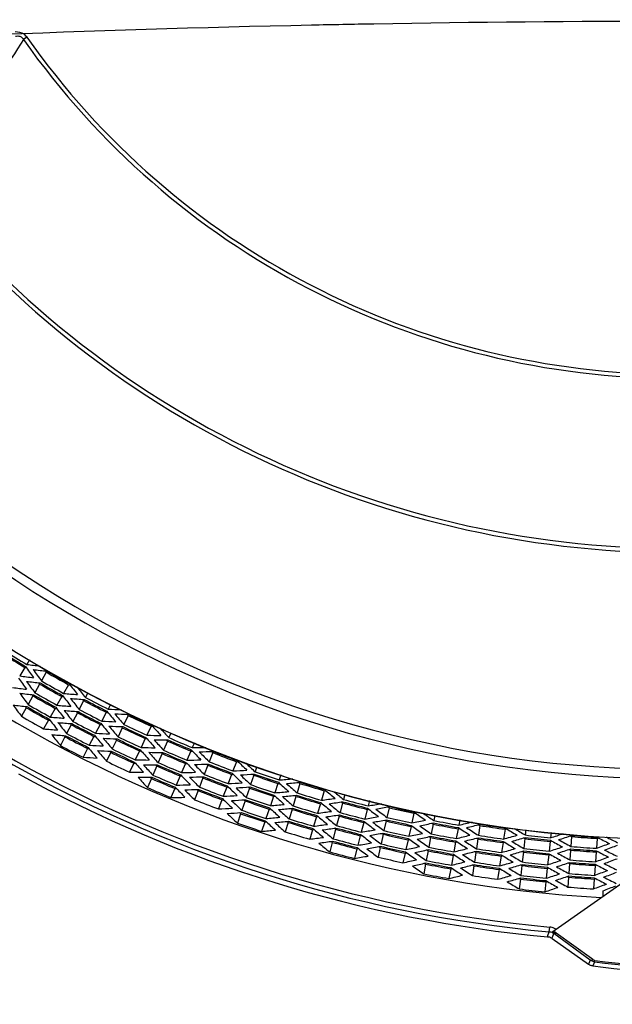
# Model space of a CAD drawing. Header units: millimetres. Extents: x 0 to 420, y 0 to 297.
# Tile 147 of 256: x 146 to 159, y 189 to 210. Entities that reach past the tile are written whole.
import ezdxf

# ---------------------------------------------------------------- set-up
doc = ezdxf.new("R2010")
doc.units = ezdxf.units.MM
doc.header["$LTSCALE"] = 23.1
doc.layers.get('0').update_dxf_attribs({"linetype": 'CONTINUOUS'})
for name, color, linetype in [('02___PRT_ALL_AXES', 7, 'CONTINUOUS'), ('06___PRT_ALL_SURFS', 7, 'CONTINUOUS'), ('DIM_PILOTEES', 7, 'CONTINUOUS')]:
    doc.layers.add(name, color=color, linetype=linetype)
doc.styles.get("Standard").update_dxf_attribs({"font": 'txt', "width": 0.7})
doc.dimstyles.new('DIMSTYLE_3', dxfattribs={"dimtxt": 2.5, "dimasz": 3.5, "dimexe": 2, "dimexo": 0, "dimtad": 1, "dimdec": 0, "dimlfac": 5, "dimdsep": 46, "dimtxsty": 'Standard', "dimblk": '_FILLED', "dimblk1": '_FILLED', "dimblk2": '_FILLED', "dimcen": 0.09, "dimazin": 2, "dimtp": 0.5, "dimtm": 0.5, "dimtfac": 1, "dimtdec": 0, "dimtofl": 0, "dimtmove": 0, "dimatfit": 3, "dimldrblk": '_FILLED', "dimfxl": 0, "dimtolj": 1, "dimarcsym": 0})

# ---------------------------------------------------------------- blocks, each defined once
blk = doc.blocks.new('_FILLED')
at = {"color": 0, "linetype": 'ByBlock'}
blk.add_solid([(0, 0), (-1, 0.1429), (-1, -0.1429)], dxfattribs=at)
blk = doc.blocks.new('*D5')
at = {"layer": 'DIM_PILOTEES', "color": 2, "linetype": 'Continuous'}
for p, q in [((131.361, 226.347), (110.954, 226.347)), ((112.954, 226.347), (112.954, 191.345)), ((112.954, 156.343), (112.954, 191.345)), ((149.071, 156.343), (110.954, 156.343))]:
    blk.add_line(p, q, dxfattribs=at)
at = {"layer": 'DIM_PILOTEES', "color": 2, "linetype": 'Continuous', "xscale": 3.5, "yscale": 3.5, "zscale": 3.5}
for p, rotation in [((112.954, 226.347), 90), ((112.954, 156.343), 270)]:
    blk.add_blockref('_FILLED', p, dxfattribs=dict(at, rotation=rotation))
at = {"layer": 'DIM_PILOTEES', "color": 2, "linetype": 'Continuous', "insert": (109.829, 191.345), "char_height": 2.5, "width": 8.30357, "attachment_point": 2, "rotation": 90, "line_spacing_factor": 0.9}
blk.add_mtext('{\\ftxt;\\W0.0001;\\H0.0001;\\~}{\\ftxt;\\W2.2142857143;\\H2.5; }{\\ftxt;\\W0.0001;\\H0.0001;\\~}', dxfattribs=at)

msp = doc.modelspace()

# ---------------------------------------------------------------- linework, layer by layer
at = {"color": 7, "linetype": 'Continuous'}
for p, q in [((146.4224, 209.2168), (146.3532, 209.1681)), ((146.4809, 196.2371), (146.4247, 196.1454)), ((146.3848, 196.0802), (146.277, 195.9043)), ((146.831, 195.9819), (146.7297, 195.8022)), ((146.6922, 195.7355), (146.5909, 195.5558)), ((147.2938, 195.7211), (147.1925, 195.5414)), ((147.6908, 195.5489), (147.6441, 195.4583)), ((146.5534, 195.4892), (146.4521, 195.3095)), ((147.155, 195.4748), (147.0537, 195.2951)), ((147.6091, 195.3904), (147.5144, 195.2071)), ((148.1665, 195.3123), (148.1161, 195.2147)), ((146.4146, 195.2429), (146.3133, 195.0631)), ((147.0162, 195.2284), (146.9149, 195.0487)), ((147.4794, 195.1391), (147.3848, 194.9558)), ((147.5271, 195.1434), (147.4794, 195.1434)), ((147.9093, 195.2341), (147.9093, 195.2633)), ((148.081, 195.1468), (147.9864, 194.9635)), ((148.0293, 195.173), (148.0293, 195.2021)), ((148.0453, 195.194), (148.0453, 195.1649)), ((146.8773, 194.9821), (146.7761, 194.8024)), ((147.3497, 194.8879), (147.2551, 194.7046)), ((147.9514, 194.8955), (147.8568, 194.7122)), ((148.5333, 195.0814), (148.4455, 194.8947)), ((148.4129, 194.8255), (148.3251, 194.6389)), ((149.0139, 194.8552), (148.9261, 194.6686)), ((149.4214, 194.7097), (149.3826, 194.6188)), ((147.22, 194.6366), (147.1254, 194.4533)), ((147.8217, 194.6442), (147.7271, 194.4609)), ((148.2925, 194.5697), (148.2047, 194.383)), ((148.8935, 194.5994), (148.8057, 194.4127)), ((149.3526, 194.5485), (149.2716, 194.3587)), ((149.9149, 194.5131), (149.8711, 194.4104)), ((147.692, 194.393), (147.5974, 194.2097)), ((148.1721, 194.3138), (148.0843, 194.1272)), ((148.7731, 194.3435), (148.6853, 194.1569)), ((149.2416, 194.2884), (149.1607, 194.0986)), ((149.8411, 194.3401), (149.7602, 194.1503)), ((149.8333, 194.3715), (149.8333, 194.3433)), ((150.2969, 194.3079), (150.223, 194.1154)), ((150.2933, 194.3116), (150.2933, 194.3317)), ((150.4133, 194.2623), (150.4133, 194.2902)), ((150.4293, 194.2839), (150.4293, 194.256)), ((148.6527, 194.0877), (148.5649, 193.901)), ((149.7302, 194.08), (149.6493, 193.8902)), ((150.7928, 194.1176), (150.7189, 193.925)), ((149.1307, 194.0283), (149.0497, 193.8385)), ((150.1956, 194.044), (150.1217, 193.8514)), ((150.2933, 194.0056), (150.2933, 194.0335)), ((150.4133, 193.9591), (150.4133, 193.9869)), ((150.4293, 193.9807), (150.4293, 193.9529)), ((151.211, 194.0058), (151.1778, 193.9088)), ((149.0197, 193.7682), (148.9388, 193.5784)), ((149.6193, 193.8199), (149.5383, 193.6301)), ((150.0943, 193.78), (150.0203, 193.5874)), ((150.2591, 193.7434), (150.1875, 193.7434)), ((150.6915, 193.8536), (150.6176, 193.661)), ((151.153, 193.8365), (151.0862, 193.6413)), ((151.4209, 193.7434), (151.5017, 193.7434)), ((151.4853, 193.7434), (151.4853, 193.749)), ((151.6556, 193.6644), (151.5887, 193.4692)), ((151.7169, 193.8436), (151.6803, 193.7368)), ((152.1125, 193.6658), (152.0529, 193.4683)), ((149.5083, 193.5598), (149.4274, 193.3701)), ((149.9929, 193.516), (149.919, 193.3234)), ((150.5902, 193.5896), (150.5162, 193.3971)), ((151.0614, 193.5689), (150.9946, 193.3738)), ((152.621, 193.5122), (152.5614, 193.3148)), ((150.4888, 193.3257), (150.4149, 193.1331)), ((150.9699, 193.3014), (150.903, 193.1063)), ((151.564, 193.3969), (151.4972, 193.2017)), ((152.0308, 193.3951), (151.9712, 193.1976)), ((153.0008, 193.2582), (152.9485, 193.0587)), ((153.0471, 193.4344), (153.0202, 193.3322)), ((153.5629, 193.3075), (153.534, 193.1974)), ((151.4724, 193.1294), (151.4056, 192.9342)), ((151.949, 193.1244), (151.8894, 192.9269)), ((152.5393, 193.2416), (152.4796, 193.0441)), ((153.5146, 193.1235), (153.4623, 192.9239)), ((153.9702, 193.1583), (153.9252, 192.957)), ((154.4886, 193.0424), (154.4436, 192.8411)), ((150.8783, 193.0339), (150.8114, 192.8388)), ((151.3808, 192.8619), (151.314, 192.6667)), ((151.8673, 192.8537), (151.8077, 192.6562)), ((152.4575, 192.9709), (152.3979, 192.7734)), ((152.9291, 192.9847), (152.8767, 192.7852)), ((153.4429, 192.85), (153.3905, 192.6504)), ((153.9085, 192.8823), (153.8635, 192.681)), ((154.9197, 192.9986), (154.8999, 192.8921)), ((155.443, 192.9075), (155.4222, 192.7953)), ((152.3758, 192.7002), (152.3162, 192.5027)), ((152.8573, 192.7112), (152.805, 192.5117)), ((154.4269, 192.7665), (154.3819, 192.5651)), ((154.886, 192.8169), (154.8484, 192.6141)), ((155.4083, 192.7201), (155.3707, 192.5173)), ((155.8601, 192.7882), (155.83, 192.5841)), ((156.3856, 192.7106), (156.3554, 192.5065)), ((156.819, 192.7006), (156.8068, 192.5908)), ((157.3473, 192.6458), (157.3348, 192.5326)), ((152.7856, 192.4377), (152.7332, 192.2382)), ((153.3711, 192.5765), (153.3188, 192.3769)), ((153.8469, 192.6064), (153.8019, 192.4051)), ((154.3652, 192.4905), (154.3202, 192.2892)), ((154.8345, 192.5389), (154.7969, 192.3361)), ((155.3568, 192.4421), (155.3192, 192.2393)), ((155.8188, 192.5085), (155.7887, 192.3044)), ((156.3443, 192.4309), (156.3141, 192.2268)), ((156.7985, 192.5148), (156.7758, 192.3098)), ((157.3264, 192.4566), (157.3038, 192.2515)), ((157.772, 192.5576), (157.7569, 192.3518)), ((158.3018, 192.5187), (158.2867, 192.3129)), ((153.2994, 192.303), (153.247, 192.1034)), ((153.7852, 192.3304), (153.7402, 192.1291)), ((154.783, 192.2609), (154.7454, 192.058)), ((155.7775, 192.2288), (155.7474, 192.0247)), ((156.7674, 192.2338), (156.7448, 192.0287)), ((157.7513, 192.2756), (157.7362, 192.0698)), ((158.2811, 192.2367), (158.266, 192.0309)), ((154.3035, 192.2146), (154.2585, 192.0132)), ((155.3052, 192.1641), (155.2676, 191.9612)), ((156.303, 192.1512), (156.2728, 191.9471)), ((157.2954, 192.1755), (157.2727, 191.9705)), ((154.7314, 191.9828), (154.6938, 191.78)), ((155.2537, 191.8861), (155.2161, 191.6832)), ((155.7362, 191.949), (155.7061, 191.745)), ((156.2617, 191.8714), (156.2315, 191.6674)), ((156.7364, 191.9527), (156.7138, 191.7477)), ((157.2643, 191.8944), (157.2417, 191.6894)), ((157.7306, 191.9936), (157.7155, 191.7878)), ((158.2604, 191.9547), (158.2453, 191.7489)), ((156.7054, 191.6717), (156.6827, 191.4666)), ((157.2333, 191.6134), (157.2107, 191.4084)), ((157.3595, 190.5694), (158.8447, 191.6094)), ((157.7099, 191.7116), (157.6948, 191.5058)), ((158.2397, 191.6727), (158.2245, 191.4669)), ((158.4282, 191.3178), (158.4282, 191.4294)), ((157.3062, 190.5714), (157.3156, 190.6709)), ((157.2677, 190.4659), (157.2861, 190.5164)), ((157.2861, 190.5164), (157.2993, 190.5525)), ((157.2993, 190.5525), (157.3062, 190.5714)), ((157.2993, 190.5525), (157.3062, 190.5714)), ((157.3304, 190.4521), (157.3201, 190.461)), ((157.3633, 190.4307), (157.3688, 190.4456)), ((157.3633, 190.4307), (158.1258, 189.8968)), ((157.3688, 190.4456), (157.3952, 190.5172)), ((157.3952, 190.5172), (157.4021, 190.5361)), ((158.1605, 189.9847), (157.4023, 190.5367)), ((158.1842, 190.0173), (157.4534, 190.5481)), ((158.1605, 189.9847), (158.1316, 189.9115)), ((158.2136, 189.996), (158.1842, 190.0173)), ((158.1316, 189.9115), (158.1258, 189.8968)), ((158.1316, 189.9115), (158.1258, 189.8968)), ((158.1771, 189.8689), (158.1647, 189.8696)), ((158.2178, 189.8771), (158.2121, 189.8627)), ((158.2178, 189.8771), (158.2121, 189.8627)), ((158.247, 189.95), (158.2178, 189.8771))]:
    msp.add_line(p, q, dxfattribs=at)
for centre, radius, start, end in [((159.9613, 218.7434), 16.6393, 215.13193, 324.86965), ((159.9613, 218.7434), 16.5547, 215.13193, 324.86965), ((159.9613, 218.7434), 24.9822, 207.00618, 332.99383), ((159.9613, 218.7434), 24.788, 207.34866, 332.65134), ((159.9613, 218.7434), 26.2436, 206.79009, 333.2099), ((159.9613, 218.7434), 26.2391, 206.79009, 333.2099), ((159.9613, 218.7434), 20.2704, 217.14636, 322.85872), ((159.9613, 218.7434), 20.1845, 217.14636, 322.85872), ((159.9613, 218.7434), 28.2969, 215.38391, 264.61609), ((159.9613, 218.7434), 28.1969, 215.38391, 264.61609), ((159.9613, 215.5434), 32.8633, 210.13171, 329.86829), ((159.9613, 215.5434), 32.8, 209.97295, 330.02705), ((159.9613, 218.7434), 26.4186, 237.92401, 239.07599), ((159.9613, 218.7434), 26.3926, 237.92344, 239.07656), ((159.9613, 218.7434), 26.3421, 237.92233, 239.07767), ((159.9613, 218.7434), 26.2772, 240.02091, 241.17909), ((159.9613, 218.7434), 26.2512, 240.02033, 241.17967), ((159.9613, 218.7434), 26.5599, 240.02707, 241.17293), ((159.9613, 218.7434), 26.534, 240.02651, 241.17349), ((159.9613, 218.7434), 26.4835, 240.02542, 241.17458), ((159.9613, 218.7434), 26.8167, 240.03256, 241.16744), ((159.9613, 218.7434), 26.7662, 240.03149, 241.16851), ((159.9613, 215.5434), 35, 215.2002, 324.7998), ((159.9613, 215.5434), 35.04, 215.29282, 324.70718), ((159.9613, 215.5434), 34.8, 215.22771, 324.77229), ((159.9613, 218.7434), 27.049, 240.03743, 241.16257), ((159.9613, 218.7434), 26.8427, 240.03311, 241.16689), ((159.9613, 218.7434), 26.4186, 242.12401, 243.27599), ((159.9613, 218.7434), 26.3926, 242.12344, 243.27656), ((159.9613, 218.7434), 26.3421, 242.12233, 243.27767), ((159.9613, 218.7434), 27.1254, 240.03902, 241.16098), ((159.9613, 218.7434), 27.0995, 240.03848, 241.16152), ((159.9613, 218.7434), 26.7013, 242.13011, 243.26989), ((159.9613, 218.7434), 26.6753, 242.12955, 243.27045), ((159.9613, 218.7434), 26.6249, 242.12847, 243.27153), ((159.9613, 218.7434), 26.2512, 244.22033, 245.37967), ((159.9613, 218.7434), 27.3317, 240.04325, 241.15675), ((159.9613, 218.7434), 26.9841, 242.13608, 243.26392), ((159.9613, 218.7434), 26.9581, 242.13553, 243.26447), ((159.9613, 218.7434), 26.9076, 242.13447, 243.26553), ((159.9613, 218.7434), 26.4835, 244.22542, 245.37458), ((159.9613, 218.7434), 26.2772, 244.22091, 245.37909), ((159.9613, 218.7434), 27.1903, 242.14036, 243.25964), ((159.9613, 218.7434), 26.5599, 244.22707, 245.37293), ((159.9613, 218.7434), 26.534, 244.22651, 245.37349), ((159.9613, 218.7434), 27.2668, 242.14193, 243.25807), ((159.9613, 218.7434), 27.2408, 242.14139, 243.25861), ((159.9613, 218.7434), 26.8427, 244.23311, 245.36689), ((159.9613, 218.7434), 26.8167, 244.23256, 245.36744), ((159.9613, 218.7434), 26.7662, 244.23149, 245.36851), ((159.9613, 218.7434), 26.4186, 246.32401, 247.47599), ((159.9613, 218.7434), 26.3926, 246.32344, 247.47656), ((159.9613, 218.7434), 26.3421, 246.32233, 247.47767), ((159.9613, 218.7434), 27.4731, 242.14612, 243.25388), ((159.9613, 218.7434), 27.1254, 244.23902, 245.36098), ((159.9613, 218.7434), 27.0995, 244.23848, 245.36152), ((159.9613, 218.7434), 27.049, 244.23743, 245.36257), ((159.9613, 218.7434), 26.7013, 246.33011, 247.46989), ((159.9613, 218.7434), 26.6753, 246.32955, 247.47045), ((159.9613, 218.7434), 26.6249, 246.32847, 247.47153), ((159.9613, 218.7434), 26.2772, 248.42091, 249.57909), ((159.9613, 218.7434), 26.2512, 248.42033, 249.57967), ((159.9613, 218.7434), 27.3317, 244.24325, 245.35675), ((159.9613, 218.7434), 26.9076, 246.33447, 247.46553), ((159.9613, 218.7434), 26.534, 248.42651, 249.57349), ((159.9613, 218.7434), 26.4835, 248.42542, 249.57458), ((159.9613, 218.7434), 26.9841, 246.33608, 247.46392), ((159.9613, 218.7434), 26.9581, 246.33553, 247.46447), ((159.9613, 218.7434), 26.5599, 248.42707, 249.57293), ((159.9613, 218.7434), 26.3421, 250.52233, 251.67767), ((159.9613, 218.7434), 27.2668, 246.34193, 247.45807), ((159.9613, 218.7434), 27.2408, 246.34139, 247.45861), ((159.9613, 218.7434), 27.1903, 246.34036, 247.45964), ((159.9613, 218.7434), 26.8427, 248.43311, 249.56689), ((159.9613, 218.7434), 26.8167, 248.43256, 249.56744), ((159.9613, 218.7434), 26.7662, 248.43149, 249.56851), ((159.9613, 218.7434), 26.4186, 250.52401, 251.67599), ((159.9613, 218.7434), 26.3926, 250.52344, 251.67656), ((159.9613, 218.7434), 26.2772, 252.62091, 253.77909), ((159.9613, 218.7434), 26.2512, 252.62033, 253.77967), ((159.9613, 218.7434), 27.4731, 246.34612, 247.45388), ((159.9613, 218.7434), 27.1254, 248.43902, 249.56098), ((159.9613, 218.7434), 27.0995, 248.43848, 249.56152), ((159.9613, 218.7434), 27.049, 248.43743, 249.56257), ((159.9613, 218.7434), 26.7013, 250.53011, 251.66989), ((159.9613, 218.7434), 26.6753, 250.52955, 251.67045), ((159.9613, 218.7434), 26.6249, 250.52847, 251.67153), ((159.9613, 218.7434), 26.4835, 252.62542, 253.77458), ((159.9613, 218.7434), 27.3317, 248.44325, 249.55675), ((159.9613, 218.7434), 26.9841, 250.53608, 251.66392), ((159.9613, 218.7434), 26.9581, 250.53553, 251.66447), ((159.9613, 218.7434), 26.9076, 250.53447, 251.66553), ((159.9613, 218.7434), 26.5599, 252.62707, 253.77293), ((159.9613, 218.7434), 26.534, 252.62651, 253.77349), ((159.9613, 218.7434), 26.4186, 254.72401, 255.87599), ((159.9613, 218.7434), 26.3926, 254.72344, 255.87656), ((159.9613, 218.7434), 26.3421, 254.72233, 255.87767), ((159.9613, 218.7434), 27.2408, 250.54139, 251.65861), ((159.9613, 218.7434), 27.1903, 250.54036, 251.65964), ((159.9613, 218.7434), 26.8427, 252.63311, 253.76689), ((159.9613, 218.7434), 26.8167, 252.63256, 253.76744), ((159.9613, 218.7434), 26.7662, 252.63149, 253.76851), ((159.9613, 218.7434), 26.6249, 254.72847, 255.87153), ((159.9613, 218.7434), 26.2772, 256.82091, 257.97909), ((159.9613, 218.7434), 26.2512, 256.82033, 257.97967), ((159.9613, 218.7434), 27.4731, 250.54612, 251.65388), ((159.9613, 218.7434), 27.2668, 250.54193, 251.65807), ((159.9613, 218.7434), 27.1254, 252.63902, 253.76098), ((159.9613, 218.7434), 27.0995, 252.63848, 253.76152), ((159.9613, 218.7434), 27.049, 252.63743, 253.76257), ((159.9613, 218.7434), 26.7013, 254.73011, 255.86989), ((159.9613, 218.7434), 26.6753, 254.72955, 255.87045), ((159.9613, 218.7434), 26.5599, 256.82707, 257.97293), ((159.9613, 218.7434), 26.534, 256.82651, 257.97349), ((159.9613, 218.7434), 26.4835, 256.82542, 257.97458), ((159.9613, 218.7434), 26.3926, 258.92344, 260.07656), ((159.9613, 218.7434), 26.3421, 258.92233, 260.07767), ((159.9613, 218.7434), 27.3317, 252.64325, 253.75675), ((159.9613, 218.7434), 26.9841, 254.73608, 255.86392), ((159.9613, 218.7434), 26.9581, 254.73553, 255.86447), ((159.9613, 218.7434), 26.9076, 254.73447, 255.86553), ((159.9613, 218.7434), 26.8167, 256.83256, 257.96744), ((159.9613, 218.7434), 26.7662, 256.83149, 257.96851), ((159.9613, 218.7434), 26.4186, 258.92401, 260.07599), ((159.9613, 218.7434), 26.2772, 261.02091, 262.17909), ((159.9613, 218.7434), 26.2512, 261.02033, 262.17967), ((159.9613, 218.7434), 27.2668, 254.74193, 255.85807), ((159.9613, 218.7434), 27.2408, 254.74139, 255.85861), ((159.9613, 218.7434), 27.1903, 254.74036, 255.85964), ((159.9613, 218.7434), 26.8427, 256.83311, 257.96689), ((159.9613, 218.7434), 26.7013, 258.93011, 260.06989), ((159.9613, 218.7434), 26.6753, 258.92955, 260.07045), ((159.9613, 218.7434), 26.6249, 258.92847, 260.07153), ((159.9613, 218.7434), 26.5599, 261.02707, 262.17293), ((159.9613, 218.7434), 26.534, 261.02651, 262.17349), ((159.9613, 218.7434), 26.4835, 261.02542, 262.17458), ((159.9613, 218.7434), 26.4186, 263.12401, 264.27599), ((159.9613, 218.7434), 26.3926, 263.12344, 264.27656), ((159.9613, 218.7434), 26.3421, 263.12233, 264.27767), ((159.9613, 218.7434), 26.2772, 265.22091, 266.37909), ((159.9613, 218.7434), 26.2512, 265.22033, 266.37967), ((159.9613, 218.7434), 27.4731, 254.74612, 255.85388), ((159.9613, 218.7434), 27.1254, 256.83902, 257.96098), ((159.9613, 218.7434), 27.0995, 256.83848, 257.96152), ((159.9613, 218.7434), 27.049, 256.83743, 257.96257), ((159.9613, 218.7434), 26.9841, 258.93608, 260.06392), ((159.9613, 218.7434), 26.9581, 258.93553, 260.06447), ((159.9613, 218.7434), 26.9076, 258.93447, 260.06553), ((159.9613, 218.7434), 26.8427, 261.03311, 262.16689), ((159.9613, 218.7434), 26.8167, 261.03256, 262.16744), ((159.9613, 218.7434), 26.7662, 261.03149, 262.16851), ((159.9613, 218.7434), 26.7013, 263.13011, 264.26989), ((159.9613, 218.7434), 26.6753, 263.12955, 264.27045), ((159.9613, 218.7434), 26.6249, 263.12847, 264.27153), ((159.9613, 218.7434), 26.5599, 265.22707, 266.37293), ((159.9613, 218.7434), 26.534, 265.22651, 266.37349), ((159.9613, 218.7434), 26.4835, 265.22542, 266.37458), ((159.9613, 218.7434), 27.3317, 256.84325, 257.95675), ((159.9613, 218.7434), 27.1903, 258.94036, 260.05964), ((159.9613, 218.7434), 27.049, 261.03743, 262.16257), ((159.9613, 218.7434), 26.9076, 263.13447, 264.26553), ((159.9613, 218.7434), 26.8167, 265.23256, 266.36744), ((159.9613, 218.7434), 26.7662, 265.23149, 266.36851), ((159.9613, 218.7434), 27.2668, 258.94193, 260.05807), ((159.9613, 218.7434), 27.2408, 258.94139, 260.05861), ((159.9613, 218.7434), 27.1254, 261.03902, 262.16098), ((159.9613, 218.7434), 27.0995, 261.03848, 262.16152), ((159.9613, 218.7434), 26.9841, 263.13608, 264.26392), ((159.9613, 218.7434), 26.9581, 263.13553, 264.26447), ((159.9613, 218.7434), 26.8427, 265.23311, 266.36689), ((159.9613, 218.7434), 27.4731, 258.94612, 260.05388), ((159.9613, 218.7434), 27.3317, 261.04325, 262.15675), ((159.9613, 218.7434), 27.2668, 263.14193, 264.25807), ((159.9613, 218.7434), 27.2408, 263.14139, 264.25861), ((159.9613, 218.7434), 27.1903, 263.14036, 264.25964), ((159.9613, 218.7434), 27.1254, 265.23902, 266.36098), ((159.9613, 218.7434), 27.0995, 265.23848, 266.36152), ((159.9613, 218.7434), 27.049, 265.23743, 266.36257), ((159.9613, 218.7434), 27.4731, 263.14612, 264.25388), ((159.9613, 218.7434), 27.3317, 265.24325, 266.35675), ((157.2874, 190.3722), 0.3, 79.73334, 84.61021), ((157.2874, 190.3719), 0.3003, 70.83001, 79.73198), ((157.2871, 190.3716), 0.3007, 58.63217, 70.80109), ((157.2875, 190.3724), 0.1999, 80.37095, 84.62215), ((156.7746, 183.2819), 7.3109, 84.85579, 85.41158), ((155.8649, 188.581), 2.4876, 51.82607, 53.06801), ((159.9613, 218.7434), 28.2935, 264.72472, 264.86733), ((157.2809, 190.3104), 0.2937, 54.03298, 59.46808), ((159.9613, 201.8509), 11.9942, 261.82992, 278.17008), ((158.0441, 189.7338), 0.1816, 48.38087, 59.6561), ((159.9613, 202.0634), 12.3255, 261.84105, 278.15895), ((159.9613, 201.8757), 12.0483, 261.81964, 278.18036)]:
    msp.add_arc(centre, radius, start, end, dxfattribs=at)
for centre, major_axis, start_param, end_param in [((147.7653, 226.2171), (27.8921, -17.0923), -1.109203, -1.1004421), ((147.73, 226.2387), (27.9728, -17.1417), -1.1092291, -1.1082175), ((172.0735, 211.321), (27.7005, -16.9749), -2.0142724, -2.0052415), ((147.6518, 225.6795), (28.1517, -15.8627), -1.1364487, -1.1273692), ((172.4896, 211.6841), (28.652, -16.1446), -2.0413811, -2.0323415), ((172.3924, 211.7388), (28.4298, -16.0194), -2.0334291, -2.032412), ((172.2039, 211.2411), (27.9986, -17.1576), -2.0143688, -2.0054334), ((147.6349, 226.297), (28.1902, -17.275), -1.1092989, -1.1003074), ((147.5186, 225.7545), (28.4562, -16.0343), -1.1362547, -1.1272718), ((172.6228, 211.609), (28.9566, -16.3162), -2.0411905, -2.0322466), ((172.5256, 211.6638), (28.7344, -16.191), -2.0333219, -2.0323156), ((147.5302, 225.748), (28.4298, -16.0194), -1.1091807, -1.1081636), ((172.2708, 211.8074), (28.1517, -15.8627), -2.0142235, -2.005144), ((147.5046, 226.3769), (28.4883, -17.4576), -1.1093927, -1.1004959), ((147.3855, 225.8295), (28.7608, -16.2059), -1.1360649, -1.1271765), ((172.7559, 211.534), (29.2611, -16.4878), -2.0410039, -2.0321537), ((172.6588, 211.5887), (29.039, -16.3626), -2.033217, -2.0322213), ((147.433, 225.8027), (28.652, -16.1446), -1.1092512, -1.1002116), ((172.6719, 212.183), (29.0691, -15.0037), -2.0408596, -2.0323897), ((147.2523, 225.9046), (29.0654, -16.3775), -1.135879, -1.1270831), ((172.8891, 211.459), (29.5657, -16.6594), -2.0408212, -2.0320628), ((147.397, 225.823), (28.7344, -16.191), -1.109277, -1.1082708), ((172.404, 211.7323), (28.4562, -16.0343), -2.0143209, -2.0053379), ((147.338, 225.2588), (28.8694, -14.9006), -1.1363512, -1.1273202), ((172.8078, 212.1128), (29.3797, -15.164), -2.0412853, -2.0322938), ((172.7087, 212.164), (29.1531, -15.047), -2.0333752, -2.0323635), ((172.792, 211.5137), (29.3435, -16.5342), -2.0331142, -2.0321289), ((147.2638, 225.8981), (29.039, -16.3626), -1.1093713, -1.1083757), ((172.5372, 211.6573), (28.7608, -16.2059), -2.0144162, -2.0055278), ((147.2998, 225.8778), (28.9566, -16.3162), -1.109346, -1.1004021), ((147.2022, 225.3289), (29.18, -15.0609), -1.1361593, -1.1272239), ((172.9436, 212.0427), (29.6903, -15.3243), -2.0410967, -2.0321999), ((172.8445, 212.0939), (29.4637, -15.2074), -2.0332692, -2.0322682), ((147.2139, 225.3228), (29.1531, -15.047), -1.1092291, -1.1082175), ((172.5846, 212.228), (28.8694, -14.9006), -2.0142724, -2.0052415), ((147.2507, 225.3038), (29.0691, -15.0037), -1.109203, -1.1003453), ((147.1769, 224.7593), (29.2378, -13.7583), -1.1364487, -1.1273692), ((172.973, 212.6206), (29.7575, -14.0028), -2.0413811, -2.0323415), ((172.8721, 212.6681), (29.5267, -13.8942), -2.0334291, -2.032412), ((147.1307, 225.9731), (29.3435, -16.5342), -1.1094637, -1.1084784), ((172.6703, 211.5822), (29.0654, -16.3775), -2.0145095, -2.0057137), ((147.1667, 225.9528), (29.2611, -16.4878), -1.1094389, -1.1005887), ((147.0663, 225.399), (29.4906, -15.2213), -1.1359714, -1.1271295), ((173.0794, 211.9726), (30.001, -15.4847), -2.0409121, -2.032108), ((172.9803, 212.0238), (29.7744, -15.3677), -2.0331653, -2.0321749), ((147.0781, 225.3929), (29.4637, -15.2074), -1.1093244, -1.1083235), ((172.7205, 212.1579), (29.18, -15.0609), -2.0143688, -2.0054334), ((147.1148, 225.374), (29.3797, -15.164), -1.1092989, -1.1003074), ((147.0335, 226.0278), (29.5657, -16.6594), -1.1095299, -1.1007715), ((146.9305, 225.4691), (29.8013, -15.3816), -1.1357875, -1.1270372), ((173.2153, 211.9025), (30.3116, -15.645), -2.0407312, -2.032018), ((146.979, 225.4441), (29.6903, -15.3243), -1.1093927, -1.1004959), ((147.0386, 224.8244), (29.5541, -13.9071), -1.1362547, -1.1272718), ((173.1113, 212.5555), (30.0738, -14.1516), -2.0411905, -2.0322466), ((173.0104, 212.603), (29.843, -14.0431), -2.0333219, -2.0323156), ((147.0506, 224.8187), (29.5267, -13.8942), -1.1091807, -1.1081636), ((172.7457, 212.7275), (29.2378, -13.7583), -2.0142235, -2.005144), ((173.1183, 213.1315), (30.0898, -12.8344), -2.0406378, -2.0323897), ((173.1162, 211.9537), (30.085, -15.528), -2.0330637, -2.0320835), ((146.9423, 225.463), (29.7744, -15.3677), -1.1094178, -1.1084273), ((172.8563, 212.0878), (29.4906, -15.2213), -2.0144631, -2.0056212), ((146.9003, 224.8895), (29.8704, -14.056), -1.1360649, -1.1271765), ((173.2496, 212.4904), (30.3901, -14.3005), -2.0410039, -2.0321537), ((173.1487, 212.5379), (30.1593, -14.1919), -2.033217, -2.0322213), ((146.9122, 224.8838), (29.843, -14.0431), -1.109277, -1.1082708), ((172.884, 212.6624), (29.5541, -13.9071), -2.0143209, -2.0053379), ((146.9497, 224.8662), (29.7575, -14.0028), -1.1092512, -1.1002116), ((146.8947, 224.3168), (29.8831, -12.7462), -1.1363512, -1.1273202), ((173.2589, 213.0715), (30.4114, -12.9716), -2.0412853, -2.0322938), ((173.1563, 213.1153), (30.1768, -12.8715), -2.0333752, -2.0323635), ((146.8064, 225.5331), (30.085, -15.528), -1.1095092, -1.108529), ((172.9921, 212.0177), (29.8013, -15.3816), -2.0145555, -2.0058052), ((146.8432, 225.5142), (30.001, -15.4847), -1.1094846, -1.1006806), ((146.7619, 224.9545), (30.1868, -14.2048), -1.135879, -1.1270831), ((173.3879, 212.4253), (30.7064, -14.4493), -2.0408212, -2.0320628), ((173.287, 212.4728), (30.4756, -14.3408), -2.0331142, -2.0321289), ((146.7739, 224.9489), (30.1593, -14.1919), -1.1093713, -1.1083757), ((173.0224, 212.5973), (29.8704, -14.056), -2.0144162, -2.0055278), ((146.8113, 224.9313), (30.0738, -14.1516), -1.109346, -1.1004021), ((146.7541, 224.3767), (30.2047, -12.8834), -1.1361593, -1.1272239), ((173.3995, 213.0115), (30.7329, -13.1087), -2.0410967, -2.0321999), ((173.2969, 213.0553), (30.4983, -13.0086), -2.0332692, -2.0322682), ((146.7663, 224.3715), (30.1768, -12.8715), -1.1092291, -1.1082175), ((173.0279, 213.17), (29.8831, -12.7462), -2.0142724, -2.0052415), ((146.8043, 224.3553), (30.0898, -12.8344), -1.109203, -1.1002898), ((146.7706, 223.8068), (30.1669, -11.58), -1.1364487, -1.1273692), ((173.3864, 213.59), (30.7031, -11.7858), -2.0413811, -2.0323415), ((173.2823, 213.6299), (30.465, -11.6944), -2.0334291, -2.032412), ((146.7073, 225.5843), (30.3116, -15.645), -1.1095747, -1.1008614), ((146.6356, 225.014), (30.4756, -14.3408), -1.1094637, -1.1084784), ((173.1607, 212.5323), (30.1868, -14.2048), -2.0145095, -2.0057137), ((146.673, 224.9964), (30.3901, -14.3005), -1.1094389, -1.1005887), ((146.6257, 224.4315), (30.4983, -13.0086), -1.1093244, -1.1083235), ((173.1685, 213.1101), (30.2047, -12.8834), -2.0143688, -2.0054334), ((146.6637, 224.4153), (30.4114, -12.9716), -1.1092989, -1.1003074), ((146.6279, 223.8616), (30.4933, -11.7053), -1.1362547, -1.1272718), ((173.425, 213.5752), (30.7914, -11.8197), -2.0333219, -2.0323156), ((146.6403, 223.8569), (30.465, -11.6944), -1.1091807, -1.1081636), ((173.152, 213.68), (30.1669, -11.58), -2.0142235, -2.005144), ((173.494, 214.1101), (30.949, -10.5962), -2.0403693, -2.0323897), ((146.5347, 225.0615), (30.7064, -14.4493), -1.1095299, -1.1007715), ((146.6135, 224.4367), (30.5262, -13.0205), -1.1359714, -1.1271295), ((173.5401, 212.9516), (31.0545, -13.2459), -2.0409121, -2.032108), ((173.4375, 212.9953), (30.8199, -13.1458), -2.0331653, -2.0321749), ((146.5231, 224.4753), (30.7329, -13.1087), -1.1093927, -1.1004959), ((173.5291, 213.5352), (31.0295, -11.9111), -2.0411905, -2.0322466), ((173.2947, 213.6252), (30.4933, -11.7053), -2.0143209, -2.0053379), ((146.5362, 223.8968), (30.7031, -11.7858), -1.1092512, -1.1002116), ((146.4729, 224.4967), (30.8478, -13.1577), -1.1357875, -1.1270372), ((173.6807, 212.8916), (31.376, -13.383), -2.0407312, -2.032018), ((173.5781, 212.9353), (31.1415, -13.283), -2.0330637, -2.0320835), ((146.4851, 224.4915), (30.8199, -13.1458), -1.1094178, -1.1084273), ((173.3091, 213.0501), (30.5262, -13.0205), -2.0144631, -2.0056212), ((146.4852, 223.9164), (30.8197, -11.8306), -1.1360649, -1.1271765), ((173.6718, 213.4804), (31.3558, -12.0364), -2.0410039, -2.0321537), ((173.5677, 213.5204), (31.1177, -11.945), -2.033217, -2.0322213), ((146.3935, 223.9516), (31.0295, -11.9111), -1.109346, -1.1004021), ((146.4976, 223.9116), (30.7914, -11.8197), -1.109277, -1.1082708), ((146.5216, 223.3448), (30.7364, -10.5234), -1.1363512, -1.1273202), ((173.6386, 214.0606), (31.2797, -10.7094), -2.0412853, -2.0322938), ((173.5331, 214.0967), (31.0384, -10.6268), -2.0333752, -2.0323635), ((146.3895, 223.3901), (31.0384, -10.6268), -1.1092291, -1.1082175), ((173.401, 214.142), (30.7364, -10.5234), -2.0142724, -2.0052415), ((146.4287, 223.3767), (30.949, -10.5962), -1.109203, -1.1002746), ((146.4352, 222.8272), (30.934, -9.3395), -1.1364487, -1.1273692), ((173.7278, 214.587), (31.4838, -9.5055), -2.0413811, -2.0323415), ((173.6211, 214.6193), (31.2397, -9.4318), -2.0334291, -2.032412), ((146.3445, 224.5515), (31.1415, -13.283), -1.1095092, -1.108529), ((173.4497, 212.9901), (30.8478, -13.1577), -2.0145555, -2.0058052), ((146.3825, 224.5352), (31.0545, -13.2459), -1.1094846, -1.1006806), ((146.3425, 223.9712), (31.146, -11.9558), -1.135879, -1.1270831), ((173.8146, 213.4256), (31.6822, -12.1617), -2.0408212, -2.0320628), ((173.7104, 213.4656), (31.4441, -12.0703), -2.0331142, -2.0321289), ((146.3549, 223.9664), (31.1177, -11.945), -1.1093713, -1.1083757), ((173.4374, 213.5704), (30.8197, -11.8306), -2.0144162, -2.0055278), ((146.377, 223.3943), (31.0671, -10.6366), -1.1361593, -1.1272239), ((173.7832, 214.0111), (31.6105, -10.8227), -2.0410967, -2.0321999), ((173.6777, 214.0472), (31.3692, -10.7401), -2.0332692, -2.0322682), ((146.284, 223.4262), (31.2797, -10.7094), -1.1092989, -1.1003074), ((146.3016, 222.8675), (31.2397, -9.4318), -1.1091807, -1.1081636), ((173.4874, 214.6596), (30.934, -9.3395), -2.0142235, -2.005144), ((173.7969, 215.1137), (31.6419, -8.3011), -2.0401296, -2.0323897), ((146.2419, 224.5952), (31.376, -13.383), -1.1095747, -1.1008614), ((146.2122, 224.0212), (31.4441, -12.0703), -1.1094637, -1.1084784), ((173.5801, 213.5156), (31.146, -11.9558), -2.0145095, -2.0057137), ((146.2508, 224.0064), (31.3558, -12.0364), -1.1094389, -1.1005887), ((146.2324, 223.4439), (31.3978, -10.7499), -1.1359714, -1.1271295), ((173.9278, 213.9616), (31.9412, -10.9359), -2.0409121, -2.032108), ((173.8223, 213.9977), (31.6999, -10.8533), -2.0331653, -2.0321749), ((146.2449, 223.4396), (31.3692, -10.7401), -1.1093244, -1.1083235), ((173.5456, 214.0925), (31.0671, -10.6366), -2.0143688, -2.0054334), ((146.2889, 222.8714), (31.2687, -9.4406), -1.1362547, -1.1272718), ((173.8741, 214.5429), (31.8185, -9.6066), -2.0411905, -2.0322466), ((173.7674, 214.5751), (31.5743, -9.5329), -2.0333219, -2.0323156), ((146.1552, 222.9117), (31.5743, -9.5329), -1.109277, -1.1082708), ((173.6337, 214.6154), (31.2687, -9.4406), -2.0143209, -2.0053379), ((146.1948, 222.8998), (31.4838, -9.5055), -1.1092512, -1.1002116), ((146.2207, 222.3482), (31.4245, -8.2441), -1.1363512, -1.1273202), ((173.8369, 215.1032), (31.7334, -8.3251), -2.0333752, -2.0323635), ((146.1081, 224.0612), (31.6822, -12.1617), -1.1095299, -1.1007715), ((146.0878, 223.4934), (31.7286, -10.8631), -1.1357875, -1.1270372), ((173.9669, 213.9482), (32.0306, -10.9665), -2.0330637, -2.0320835), ((146.1003, 223.4891), (31.6999, -10.8533), -1.1094178, -1.1084273), ((173.6902, 214.0429), (31.3978, -10.7499), -2.0144631, -2.0056212), ((146.1394, 223.4757), (31.6105, -10.8227), -1.1093927, -1.1004959), ((146.1425, 222.9155), (31.6033, -9.5416), -1.1360649, -1.1271765), ((174.0205, 214.4987), (32.1531, -9.7076), -2.0410039, -2.0321537), ((173.9137, 214.5309), (31.909, -9.6339), -2.033217, -2.0322213), ((146.0485, 222.9439), (31.8185, -9.6066), -1.109346, -1.1004021), ((173.9448, 215.0749), (31.9801, -8.3898), -2.0412853, -2.0322938), ((146.0857, 222.3836), (31.7334, -8.3251), -1.1092291, -1.1082175), ((173.7019, 215.1386), (31.4245, -8.2441), -2.0142724, -2.0052415), ((146.1257, 222.3731), (31.6419, -8.3011), -1.109203, -1.1002982), ((146.1724, 221.8256), (31.535, -7.0489), -1.1364487, -1.1273692), ((173.9952, 215.6064), (32.0954, -7.1742), -2.0413811, -2.0323415), ((173.8864, 215.6308), (31.8465, -7.1185), -2.0334291, -2.032412), ((146.0362, 221.856), (31.8465, -7.1185), -1.1091807, -1.1081636), ((173.7502, 215.6612), (31.535, -7.0489), -2.0142235, -2.005144), ((174.0724, 213.9121), (32.2719, -11.0492), -2.0407312, -2.032018), ((145.9557, 223.5386), (32.0306, -10.9665), -1.1095092, -1.108529), ((173.8348, 213.9934), (31.7286, -10.8631), -2.0145555, -2.0058052), ((145.9948, 223.5252), (31.9412, -10.9359), -1.1094846, -1.1006806), ((145.9962, 222.9597), (31.938, -9.6427), -1.135879, -1.1270831), ((174.1668, 214.4545), (32.4878, -9.8086), -2.0408212, -2.0320628), ((174.0601, 214.4867), (32.2437, -9.7349), -2.0331142, -2.0321289), ((146.0089, 222.9559), (31.909, -9.6339), -1.1093713, -1.1083757), ((173.7801, 214.5713), (31.6033, -9.5416), -2.0144162, -2.0055278), ((146.0729, 222.387), (31.7627, -8.3328), -1.1361593, -1.1272239), ((174.0927, 215.0361), (32.3182, -8.4785), -2.0410967, -2.0321999), ((173.9848, 215.0644), (32.0715, -8.4138), -2.0332692, -2.0322682), ((145.9378, 222.4224), (32.0715, -8.4138), -1.1093244, -1.1083235), ((173.8498, 215.0998), (31.7627, -8.3328), -2.0143688, -2.0054334), ((145.9778, 222.4119), (31.9801, -8.3898), -1.1092989, -1.1003074), ((146.0233, 221.8589), (31.8761, -7.1252), -1.1362547, -1.1272718), ((174.1444, 215.5731), (32.4366, -7.2504), -2.0411905, -2.0322466), ((174.0356, 215.5974), (32.1877, -7.1948), -2.0333219, -2.0323156), ((145.9274, 221.8804), (32.0954, -7.1742), -1.1092512, -1.1002116), ((145.9936, 221.3322), (31.9439, -5.9205), -1.1363512, -1.1273202), ((174.0256, 216.1367), (32.1649, -5.9614), -2.0403961, -2.0323897), ((174.0663, 216.1292), (32.2579, -5.9786), -2.0333752, -2.0323635), ((145.897, 221.3501), (32.1649, -5.9614), -1.109203, -1.1003597), ((145.8502, 223.5747), (32.2719, -11.0492), -1.1095747, -1.1008614), ((145.8626, 223.0001), (32.2437, -9.7349), -1.1094637, -1.1084784), ((173.9264, 214.5271), (31.938, -9.6427), -2.0145095, -2.0057137), ((145.9021, 222.9881), (32.1531, -9.7076), -1.1094389, -1.1005887), ((145.925, 222.4258), (32.1008, -8.4215), -1.1359714, -1.1271295), ((174.2405, 214.9973), (32.6563, -8.5672), -2.0409121, -2.032108), ((174.1326, 215.0256), (32.4097, -8.5025), -2.0331653, -2.0321749), ((145.83, 222.4507), (32.3182, -8.4785), -1.1093927, -1.1004959), ((145.8741, 221.8923), (32.2173, -7.2014), -1.1360649, -1.1271765), ((145.887, 221.8894), (32.1877, -7.1948), -1.109277, -1.1082708), ((173.8994, 215.6279), (31.8761, -7.1252), -2.0143209, -2.0053379), ((174.1759, 216.1089), (32.5086, -6.0251), -2.0412853, -2.0322938), ((145.8563, 221.3576), (32.2579, -5.9786), -1.1092291, -1.1082175), ((173.929, 216.1546), (31.9439, -5.9205), -2.0142724, -2.0052415), ((145.9837, 220.8074), (31.9665, -4.7204), -1.1364487, -1.1273692), ((174.1873, 216.6427), (32.5347, -4.8043), -2.0413811, -2.0323415), ((174.077, 216.659), (32.2824, -4.767), -2.0334291, -2.032412), ((145.8456, 220.8278), (32.2824, -4.767), -1.1091807, -1.1081636), ((173.9389, 216.6794), (31.9665, -4.7204), -2.0142235, -2.005144), ((174.1788, 217.1738), (32.5151, -3.5897), -2.0406308, -2.0323897), ((145.7558, 223.0323), (32.4878, -9.8086), -1.1095299, -1.1007715), ((145.7772, 222.4645), (32.439, -8.5102), -1.1357875, -1.1270372), ((174.2805, 214.9868), (32.7478, -8.5912), -2.0330637, -2.0320835), ((145.6821, 222.4895), (32.6563, -8.5672), -1.1094846, -1.1006806), ((145.79, 222.4612), (32.4097, -8.5025), -1.1094178, -1.1084273), ((173.9976, 215.061), (32.1008, -8.4215), -2.0144631, -2.0056212), ((174.2936, 215.5398), (32.7778, -7.3267), -2.0410039, -2.0321537), ((174.1848, 215.5641), (32.5289, -7.2711), -2.033217, -2.0322213), ((145.7378, 221.9227), (32.5289, -7.2711), -1.1093713, -1.1083757), ((174.0485, 215.5945), (32.2173, -7.2014), -2.0144162, -2.0055278), ((145.7782, 221.9137), (32.4366, -7.2504), -1.109346, -1.1004021), ((145.8433, 221.36), (32.2877, -5.9842), -1.1361593, -1.1272239), ((174.3262, 216.081), (32.8524, -6.0888), -2.0410967, -2.0321999), ((174.2166, 216.1013), (32.6016, -6.0423), -2.0332692, -2.0322682), ((145.706, 221.3855), (32.6016, -6.0423), -1.1093244, -1.1083235), ((174.0793, 216.1268), (32.2877, -5.9842), -2.0143688, -2.0054334), ((145.7467, 221.3779), (32.5086, -6.0251), -1.1092989, -1.1003074), ((145.8325, 220.8298), (32.3123, -4.7715), -1.1362547, -1.1272718), ((174.3385, 216.6204), (32.8805, -4.8554), -2.0411905, -2.0322466), ((174.2282, 216.6366), (32.6282, -4.8181), -2.0333219, -2.0323156), ((145.6944, 220.8502), (32.6282, -4.8181), -1.109277, -1.1082708), ((174.0901, 216.657), (32.3123, -4.7715), -2.0143209, -2.0053379), ((145.7353, 220.8441), (32.5347, -4.8043), -1.1092512, -1.1002116), ((145.8415, 220.3022), (32.2918, -3.565), -1.1363512, -1.1273202), ((174.3307, 217.157), (32.8626, -3.6281), -2.0412853, -2.0322938), ((174.2199, 217.1692), (32.6091, -3.6001), -2.0333752, -2.0323635), ((145.7028, 220.3176), (32.6091, -3.6001), -1.1092291, -1.1082175), ((174.0811, 217.1846), (32.2918, -3.565), -2.0142724, -2.0052415), ((145.7438, 220.313), (32.5151, -3.5897), -1.109203, -1.1004578), ((145.8701, 219.7782), (32.2264, -2.3666), -1.1364487, -1.1273692), ((174.303, 217.6902), (32.7992, -2.4086), -2.0413811, -2.0323415), ((174.1917, 217.6984), (32.5448, -2.3899), -2.0334291, -2.032412), ((145.7309, 219.7884), (32.5448, -2.3899), -1.1091807, -1.1081636), ((174.0525, 217.7086), (32.2264, -2.3666), -2.0142235, -2.005144), ((174.2555, 218.2193), (32.6907, -1.1987), -2.0408327, -2.0323897), ((174.3884, 214.9585), (32.9945, -8.6559), -2.0407312, -2.032018), ((145.6421, 222.5), (32.7478, -8.5912), -1.1095092, -1.108529), ((174.1455, 215.0223), (32.439, -8.5102), -2.0145555, -2.0058052), ((145.7249, 221.9256), (32.5584, -7.2777), -1.135879, -1.1270831), ((174.4428, 215.5064), (33.1189, -7.403), -2.0408212, -2.0320628), ((174.3339, 215.5307), (32.87, -7.3473), -2.0331142, -2.0321289), ((145.5887, 221.9561), (32.87, -7.3473), -1.1094637, -1.1084784), ((174.1977, 215.5612), (32.5584, -7.2777), -2.0145095, -2.0057137), ((145.629, 221.947), (32.7778, -7.3267), -1.1094389, -1.1005887), ((145.693, 221.3879), (32.6314, -6.0479), -1.1359714, -1.1271295), ((174.4765, 216.0532), (33.1961, -6.1525), -2.0409121, -2.032108), ((174.3669, 216.0735), (32.9453, -6.1061), -2.0331653, -2.0321749), ((145.5964, 221.4058), (32.8524, -6.0888), -1.1093927, -1.1004959), ((145.6813, 220.8521), (32.6582, -4.8225), -1.1360649, -1.1271765), ((174.3794, 216.6143), (32.974, -4.8692), -2.033217, -2.0322213), ((145.5841, 220.8664), (32.8805, -4.8554), -1.109346, -1.1004021), ((145.6896, 220.319), (32.6392, -3.6034), -1.1361593, -1.1272239), ((174.3718, 217.1525), (32.9566, -3.6384), -2.0332692, -2.0322682), ((145.5919, 220.3298), (32.8626, -3.6281), -1.1092989, -1.1003074), ((145.7177, 219.7894), (32.575, -2.3922), -1.1362547, -1.1272718), ((174.3442, 217.6872), (32.8934, -2.4155), -2.0333219, -2.0323156), ((145.5784, 219.7996), (32.8934, -2.4155), -1.109277, -1.1082708), ((174.205, 217.6974), (32.575, -2.3922), -2.0143209, -2.0053379), ((145.6197, 219.7966), (32.7992, -2.4086), -1.1092512, -1.1002116), ((145.7653, 219.2639), (32.4661, -1.1905), -1.1363512, -1.1273202), ((174.4083, 218.2137), (33.0401, -1.2115), -2.0412853, -2.0322938), ((145.5342, 222.5283), (32.9945, -8.6559), -1.1095747, -1.1008614), ((145.4798, 221.9804), (33.1189, -7.403), -1.1095299, -1.1007715), ((145.4461, 221.4336), (33.1961, -6.1525), -1.1094846, -1.1006806), ((145.5557, 221.4133), (32.9453, -6.1061), -1.1094178, -1.1084273), ((174.2296, 216.0989), (32.6314, -6.0479), -2.0144631, -2.0056212), ((174.4897, 216.598), (33.2263, -4.9064), -2.0410039, -2.0321537), ((145.4329, 220.8888), (33.2263, -4.9064), -1.1094389, -1.1005887), ((145.5432, 220.8725), (32.974, -4.8692), -1.1093713, -1.1083757), ((174.2413, 216.6347), (32.6582, -4.8225), -2.0144162, -2.0055278), ((174.4826, 217.1402), (33.2101, -3.6664), -2.0410967, -2.0321999), ((145.44, 220.3466), (33.2101, -3.6664), -1.1093927, -1.1004959), ((145.5508, 220.3343), (32.9566, -3.6384), -1.1093244, -1.1083235), ((174.233, 217.1678), (32.6392, -3.6034), -2.0143688, -2.0054334), ((145.5652, 219.8006), (32.9237, -2.4178), -1.1360649, -1.1271765), ((174.4554, 217.679), (33.1478, -2.4342), -2.0411905, -2.0322466), ((145.4672, 219.8078), (33.1478, -2.4342), -1.109346, -1.1004021), ((145.6125, 219.2695), (32.8155, -1.2033), -1.1361593, -1.1272239), ((145.5427, 221.4157), (32.9751, -6.1116), -1.1357875, -1.1270372), ((174.6268, 216.0253), (33.5398, -6.2162), -2.0407312, -2.032018), ((174.5172, 216.0456), (33.2891, -6.1698), -2.0330637, -2.0320835), ((145.4054, 221.4412), (33.2891, -6.1698), -1.1095092, -1.108529), ((174.3799, 216.0711), (32.9751, -6.1116), -2.0145555, -2.0058052), ((145.5301, 220.8744), (33.004, -4.8736), -1.135879, -1.1270831), ((174.641, 216.5757), (33.5722, -4.9575), -2.0408212, -2.0320628), ((174.5306, 216.592), (33.3199, -4.9202), -2.0331142, -2.0321289), ((145.392, 220.8948), (33.3199, -4.9202), -1.1094637, -1.1084784), ((174.3925, 216.6124), (33.004, -4.8736), -2.0145095, -2.0057137), ((145.5377, 220.3358), (32.9867, -3.6418), -1.1359714, -1.1271295), ((174.6346, 217.1235), (33.5575, -3.7048), -2.0409121, -2.032108), ((174.5237, 217.1357), (33.304, -3.6768), -2.0331653, -2.0321749), ((145.3989, 220.3511), (33.304, -3.6768), -1.1094178, -1.1084273), ((174.385, 217.151), (32.9867, -3.6418), -2.0144631, -2.0056212), ((174.6078, 217.6678), (33.4964, -2.4598), -2.0410039, -2.0321537), ((174.4966, 217.676), (33.2421, -2.4411), -2.033217, -2.0322213), ((145.3148, 219.819), (33.4964, -2.4598), -1.1094389, -1.1005887), ((145.426, 219.8108), (33.2421, -2.4411), -1.1093713, -1.1083757), ((174.3574, 217.6862), (32.9237, -2.4178), -2.0144162, -2.0055278), ((145.4598, 219.2751), (33.1648, -1.2161), -1.1359714, -1.1271295), ((174.561, 218.2081), (33.3894, -1.2243), -2.0410967, -2.0321999), ((145.2958, 221.4615), (33.5398, -6.2162), -1.1095747, -1.1008614), ((145.2817, 220.9111), (33.5722, -4.9575), -1.1095299, -1.1007715), ((145.3857, 220.3526), (33.3342, -3.6801), -1.1357875, -1.1270372), ((174.7865, 217.1067), (33.905, -3.7431), -2.0407312, -2.032018), ((174.6757, 217.1189), (33.6515, -3.7152), -2.0330637, -2.0320835), ((145.247, 220.3679), (33.6515, -3.7152), -1.1095092, -1.108529), ((174.5369, 217.1342), (33.3342, -3.6801), -2.0145555, -2.0058052), ((145.288, 220.3633), (33.5575, -3.7048), -1.1094846, -1.1006806), ((145.4128, 219.8118), (33.2723, -2.4434), -1.135879, -1.1270831), ((174.7603, 217.6566), (33.8451, -2.4854), -2.0408212, -2.0320628), ((174.6491, 217.6648), (33.5907, -2.4667), -2.0331142, -2.0321289), ((145.2735, 219.822), (33.5907, -2.4667), -1.1094637, -1.1084784), ((174.5098, 217.675), (33.2723, -2.4434), -2.0145095, -2.0057137), ((174.7138, 218.2025), (33.7388, -1.2371), -2.0409121, -2.032108), ((145.1361, 220.3801), (33.905, -3.7431), -1.1095747, -1.1008614), ((145.1623, 219.8302), (33.8451, -2.4854), -1.1095299, -1.1007715), ((145.534, 218.7434), (32.995, 0), -1.1693036, -1.1605427)]:
    msp.add_ellipse(centre, major_axis=major_axis, ratio=0.8993368, start_param=start_param, end_param=end_param, dxfattribs=at)
for points in [[(146.1829, 209.3281), (146.2439, 209.3302), (146.31, 209.3157), (146.3597, 209.2804)], [(146.3597, 209.2804), (146.384, 209.2632), (146.4052, 209.2411), (146.4224, 209.2168)], [(157.3201, 190.461), (157.3068, 190.4606), (157.2935, 190.4616), (157.2804, 190.464)], [(157.4021, 190.5361), (157.3782, 190.5529), (157.3498, 190.5645), (157.3209, 190.5694)], [(157.3633, 190.4307), (157.3526, 190.4382), (157.3406, 190.4438), (157.3304, 190.4521)], [(158.247, 189.95), (158.2162, 189.9544), (158.1858, 189.9667), (158.1605, 189.9847)], [(158.2568, 189.9784), (158.2433, 189.9804), (158.2247, 189.9841), (158.2205, 189.997)], [(158.2121, 189.8627), (158.2004, 189.8644), (158.1889, 189.8679), (158.1771, 189.8689)]]:
    msp.add_open_spline(points, degree=3, dxfattribs=at)
for points, knots in [([(146.3532, 209.1681), (146.0263, 208.6327), (145.3677, 207.646), (144.4416, 206.8823), (143.9652, 206.6073)], [0, 0, 0, 0, 0.5328154, 1, 1, 1, 1]), ([(146.1884, 209.2336), (146.2193, 209.2402), (146.2871, 209.2449), (146.3387, 209.1961), (146.3532, 209.1681)], [0, 0, 0, 0, 0.5005828, 1, 1, 1, 1]), ([(157.2804, 190.464), (157.2783, 190.4644), (157.2741, 190.4652), (157.2698, 190.4657), (157.2677, 190.4659)], [0, 0, 0, 0, 0.5002741, 1, 1, 1, 1]), ([(157.4023, 190.5367), (157.4106, 190.5317), (157.4271, 190.5337), (157.4395, 190.5397), (157.4434, 190.5418)], [0, 0, 0, 0, 0.6862318, 1, 1, 1, 1]), ([(157.4434, 190.5418), (157.445, 190.5428), (157.4484, 190.5448), (157.4517, 190.5469), (157.4534, 190.5481)], [0, 0, 0, 0, 0.4895061, 1, 1, 1, 1]), ([(158.1605, 189.9847), (158.1636, 189.9828), (158.1822, 189.9774), (158.2012, 189.9875), (158.2136, 189.996)], [0, 0, 0, 0, 0.1956856, 1, 1, 1, 1]), ([(158.247, 189.95), (158.2498, 189.9508), (158.252, 189.9635), (158.2552, 189.9715), (158.2568, 189.9784)], [0, 0, 0, 0, 0.2932994, 1, 1, 1, 1]), ([(158.1358, 189.8906), (158.1341, 189.8915), (158.1307, 189.8936), (158.1274, 189.8957), (158.1258, 189.8968)], [0, 0, 0, 0, 0.5002265, 1, 1, 1, 1])]:
    msp.add_open_spline(points, degree=3, knots=knots, dxfattribs=at)
at = {"layer": '02___PRT_ALL_AXES', "color": 7, "linetype": 'Continuous'}
for radius, start, end in [(27.5015, 213.28692, 266.71308), (28.4055, 241.14981, 264.55854)]:
    msp.add_arc((159.9613, 218.7434), radius, start, end, dxfattribs=at)
at = {"layer": '06___PRT_ALL_SURFS', "color": 7, "linetype": 'Continuous'}
for centre, radius, start, end in [((159.9784, -147.6827), 357.2262, 91.222929, 93.432528), ((159.9804, -147.713), 357.2565, 91.014587, 91.223141), ((159.9613, -146.6672), 356.2105, 88.985503, 91.014496)]:
    msp.add_arc(centre, radius, start, end, dxfattribs=at)

# ---------------------------------------------------------------- dimensions: what is measured, and where the dimension line sits
at = {"layer": 'DIM_PILOTEES', "color": 2, "linetype": 'Continuous'}
dim = msp.add_linear_dim(base=(112.9536, 226.3468), p1=(149.0715, 156.3434), p2=(131.3613, 226.3468), angle=90, text='{\\ftxt;\\W0.0001;\\H0.0001;\\~}{\\ftxt;\\W2.2142857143;\\H2.5; }{\\ftxt;\\W0.0001;\\H0.0001;\\~}', dimstyle='DIMSTYLE_3', dxfattribs=at)
dim.commit()
dim.dimension.update_dxf_attribs({"geometry": '*D5', "text_midpoint": (112.9536, 190.988), "dimtype": 160})

doc.saveas('drawing.dxf')
